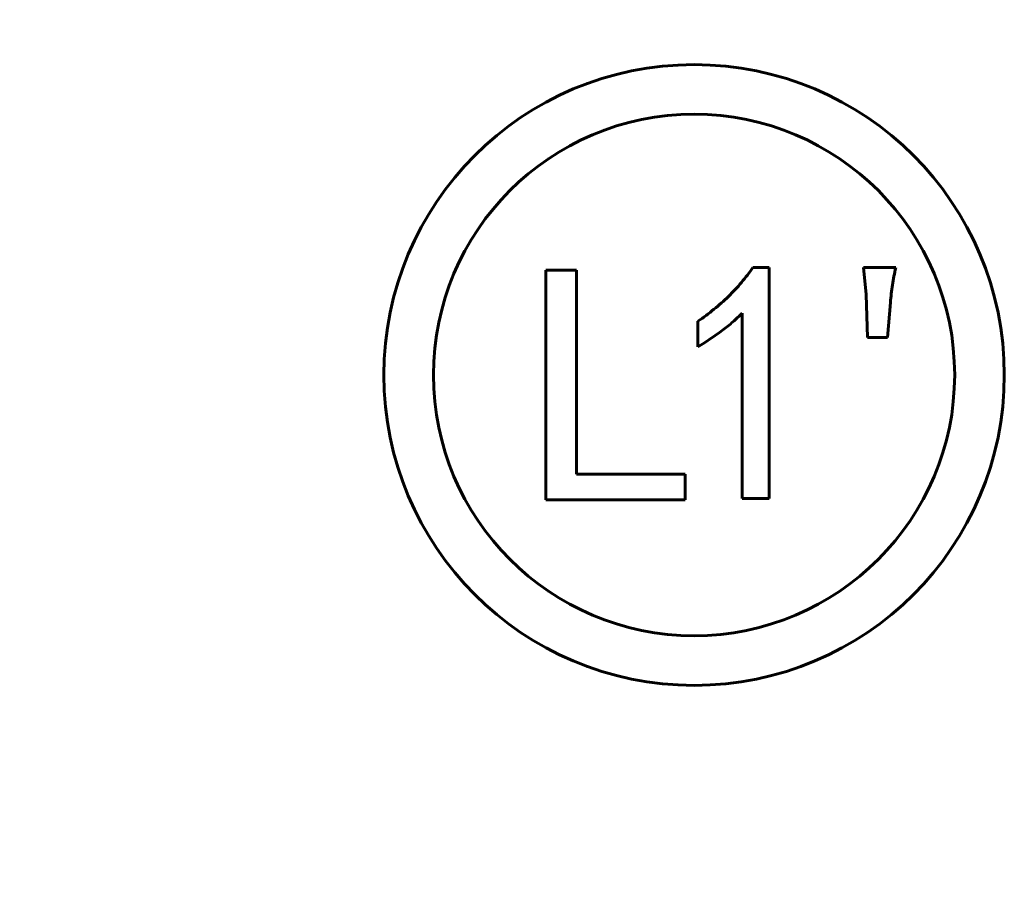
# Model space of a CAD drawing. Header units: millimetres. Extents: x 0 to 297, y 0 to 420.
# Tile 6 of 93: x 99 to 123, y 163 to 184. Entities that reach past the tile are written whole.
import ezdxf

# ---------------------------------------------------------------- set-up
doc = ezdxf.new("R2010")
doc.units = ezdxf.units.MM
doc.linetypes.add('K5LT_BASIC', pattern=[0])
doc.linetypes.add('K5LT_THIN', pattern=[0])
doc.layers.add('Системный слой', color=7, linetype='Continuous')
doc.styles.add('KDIMTEXTSTYLE', font='GOST_AU.SHX', dxfattribs={"width": 0.96, "oblique": 15, "height": 5})
doc.dimstyles.new('KDIMSTYLE (0.20)', dxfattribs={"dimtxt": 5, "dimasz": 1, "dimexe": 2, "dimexo": 0, "dimgap": 1, "dimtad": 1, "dimlfac": 5, "dimtxsty": 'KDIMTEXTSTYLE', "dimsah": 1, "dimcen": 0, "dimdle": 1, "dimadec": 0, "dimazin": 0, "dimtfac": 0.667, "dimtmove": 0, "dimatfit": 3, "dimfxl": 1, "dimtvp": 1, "dimtolj": 1, "dimtzin": 0, "dimarcsym": 0})

# ---------------------------------------------------------------- blocks, each defined once
blk = doc.blocks.new('KDIMARROW_01')
at = {"layer": 'Системный слой'}
blk.add_hatch(color=0, dxfattribs=at).paths.add_polyline_path([(0, 0), (-5, 0.658), (-4.5, 0), (-5, -0.658)])
at = {"layer": 'Системный слой', "color": 0, "linetype": 'K5LT_THIN', "lineweight": 18}
for p, q in [((-4.5, 0), (-5, 0.658)), ((-5, 0.658), (0, 0)), ((0, 0), (-5, -0.658)), ((-5, -0.658), (-4.5, 0)), ((0, 0), (-1, 0))]:
    blk.add_line(p, q, dxfattribs=at)

msp = doc.modelspace()

# ---------------------------------------------------------------- linework, layer by layer
at = {"layer": 'Системный слой', "color": 150, "linetype": 'K5LT_BASIC', "lineweight": 60, "true_color": 0x0080ff}
for p, q in [((116.8892, 178.1039), (117.2785, 178.1039)), ((117.2785, 178.1039), (117.2785, 172.5239)), ((119.5624, 178.1039), (120.341, 178.1039)), ((119.6273, 177.4551), (119.5624, 178.1039)), ((111.8801, 172.4915), (111.8801, 178.039)), ((111.8801, 178.039), (112.6263, 178.039)), ((112.6263, 178.039), (112.6263, 173.1079)), ((119.6597, 176.4169), (119.6273, 177.4551)), ((120.2112, 177.2604), (120.1463, 176.4169)), ((116.6296, 172.5239), (116.6296, 177.0009)), ((115.5591, 176.1898), (115.5591, 176.8062)), ((120.1463, 176.4169), (119.6597, 176.4169)), ((112.6263, 173.1079), (115.2541, 173.1079)), ((115.2541, 173.1079), (115.2541, 172.4915)), ((115.2541, 172.4915), (111.8801, 172.4915)), ((117.2785, 172.5239), (116.6296, 172.5239))]:
    msp.add_line(p, q, dxfattribs=at)
for radius in [7.5, 6.3]:
    msp.add_circle((115.4665, 175.5074), radius, dxfattribs=at)
for points, knots in [([(115.5591, 176.8062), (115.6257, 176.8524), (115.758, 176.944), (115.9457, 177.0931), (116.1272, 177.2449), (116.297, 177.4056), (116.4604, 177.5697), (116.6121, 177.7419), (116.7566, 177.9188), (116.845, 178.0421), (116.8892, 178.1039)], [0, 0, 0, 0, 0.1300658, 0.2583133, 0.3846949, 0.5098007, 0.6334788, 0.7564596, 0.8780744, 1, 1, 1, 1]), ([(120.341, 178.1039), (120.3116, 177.9637), (120.2531, 177.6849), (120.2251, 177.4014), (120.2112, 177.2604)], [0, 0, 0, 0, 0.5027795, 1, 1, 1, 1]), ([(116.6296, 177.0009), (116.5558, 176.93), (116.4036, 176.784), (116.1475, 176.5811), (115.8654, 176.3798), (115.6631, 176.2544), (115.5591, 176.1898)], [0, 0, 0, 0, 0.2279817, 0.4698264, 0.7271404, 1, 1, 1, 1])]:
    msp.add_open_spline(points, degree=3, knots=knots, dxfattribs=at)

# ---------------------------------------------------------------- dimensions: what is measured, and where the dimension line sits
at = {"layer": 'Системный слой', "color": 7}
msp.add_linear_dim(base=(86.9747, 88.4231), p1=(98.4747, 226.4231), p2=(108.4747, 88.4231), angle=90, location=(86.9747, 157.4231), text='\\H5.0;\\W0.965;\\Q15;\\H5.0;\\W0.965;\\Q15;\\Q15;В', dimstyle='KDIMSTYLE (0.20)', override={"dimexo": 0, "dimblk1": 'KDIMARROW_01', "dimblk2": 'KDIMARROW_01', "dimse1": 0, "dimse2": 0, "dimclrt": 7, "dimtolj": 1}, dxfattribs=at).render()

doc.saveas('drawing.dxf')
